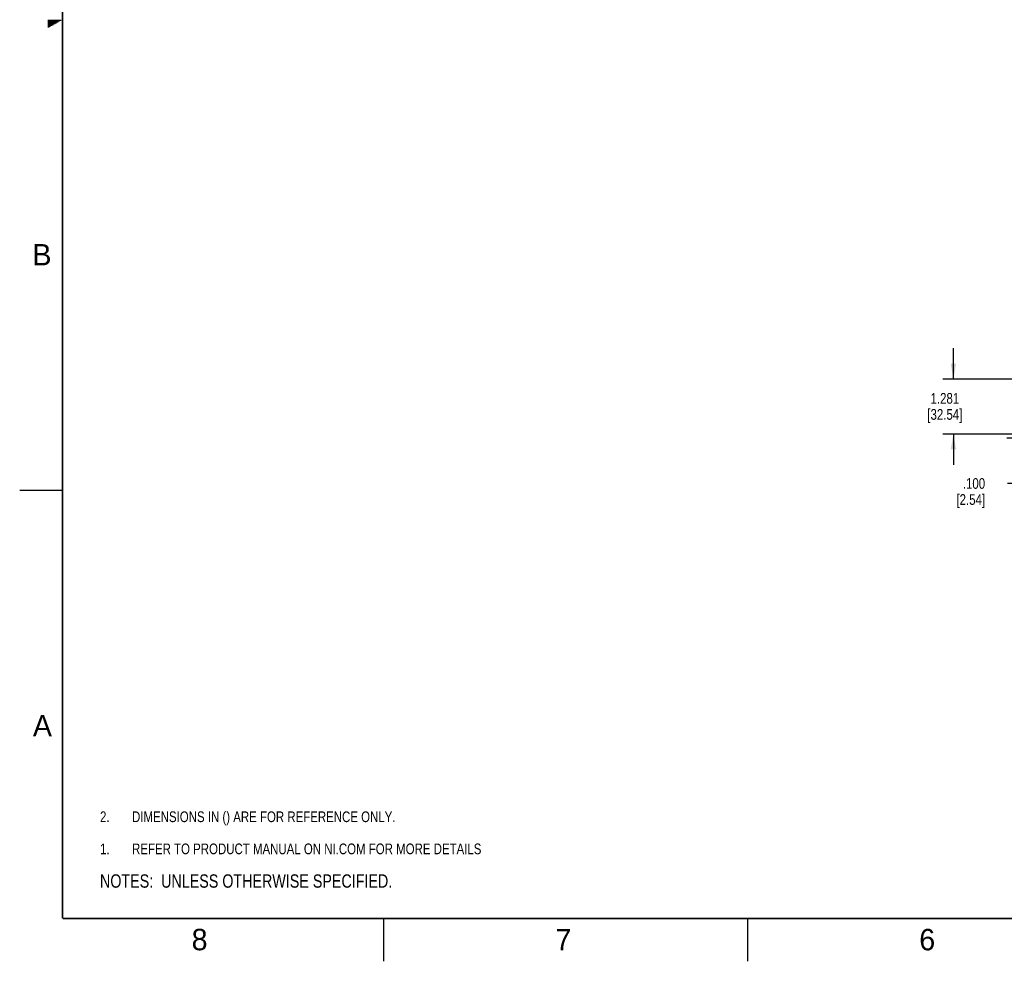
# Model space of a CAD drawing. Header units: inches. Extents: x 0 to 34, y 0 to 22.
# Tile 1 of 119: x 0 to 11.5, y 0 to 11. Entities that reach past the tile are written whole.
import ezdxf

# ---------------------------------------------------------------- set-up
doc = ezdxf.new("R2010")
doc.units = ezdxf.units.IN
doc.header["$LTSCALE"] = 1.87
doc.header["$MEASUREMENT"] = 0
doc.layers.get('0').update_dxf_attribs({"linetype": 'CONTINUOUS'})
doc.layers.add('DETAIL', color=7, linetype='CONTINUOUS')
doc.layers.add('DIMENSIONS', color=7, linetype='CONTINUOUS')
doc.styles.get("Standard").update_dxf_attribs({"font": 'txt', "width": 0.8})
doc.styles.add('TEXTSTYLE_2', font='txt')
doc.dimstyles.new('DIMSTYLE_1', dxfattribs={"dimtxt": 0.125, "dimasz": 0.18, "dimexe": 0.125, "dimexo": 0.0625, "dimgap": 0.0625, "dimtad": 0, "dimtih": 1, "dimtoh": 1, "dimdec": 3, "dimlfac": 2, "dimzin": 4, "dimdsep": 46, "dimtxsty": 'STANDARD', "dimblk": '_FILLED', "dimblk1": '_FILLED', "dimblk2": '_FILLED', "dimcen": 0.09, "dimadec": 0, "dimazin": 0, "dimtp": 0.001, "dimtm": 0.001, "dimtfac": 1, "dimtdec": 3, "dimtofl": 0, "dimtmove": 0, "dimatfit": 3, "dimldrblk": '_FILLED', "dimfxl": 1, "dimtolj": 1, "dimtzin": 4, "dimarcsym": 0})

# ---------------------------------------------------------------- blocks, each defined once
blk = doc.blocks.new('CUSTOM_NOTE_BL0', base_point=(3.625, 1.312))
at = {"color": 2, "linetype": 'CONTINUOUS', "width": 0.8}
for s, p in [('1.', (0.938, 1.25)), ('REFER TO PRODUCT MANUAL ON NI.COM FOR MORE DETAILS', (1.312, 1.25))]:
    blk.add_text(s, height=0.125, dxfattribs=at).set_placement(p)
blk = doc.blocks.new('_FILLED')
at = {"color": 0, "linetype": 'BYBLOCK'}
blk.add_solid([(0, 0), (-1, 0.174), (-1, -0.174)], dxfattribs=at)
blk = doc.blocks.new('*D7')
at = {"layer": 'DIMENSIONS', "color": 2, "linetype": 'CONTINUOUS'}
for p, q in [((11.652, 6.157), (11.652, 6.517)), ((13.305, 6.157), (11.527, 6.157)), ((13.305, 6.107), (11.527, 6.107)), ((11.652, 6.107), (11.652, 5.58)), ((11.652, 5.58), (11.534, 5.58))]:
    blk.add_line(p, q, dxfattribs=at)
at = {"layer": 'DIMENSIONS', "color": 2, "linetype": 'CONTINUOUS', "xscale": 0.18, "yscale": 0.18, "zscale": 0.18}
for p, rotation in [((11.652, 6.157), 270), ((11.652, 6.107), 90)]:
    blk.add_blockref('_FILLED', p, dxfattribs=dict(at, rotation=rotation))
at = {"layer": 'DIMENSIONS', "color": 2, "linetype": 'CONTINUOUS', "insert": (11.272, 5.642), "char_height": 0.125, "width": 0.6, "attachment_point": 3, "line_spacing_factor": 0.9}
blk.add_mtext('.100\\P[2.54]', dxfattribs=at)
blk = doc.blocks.new('*D8')
at = {"layer": 'DIMENSIONS', "color": 2, "linetype": 'CONTINUOUS'}
for p, q in [((10.902, 6.798), (10.902, 7.158)), ((13.277, 6.798), (10.777, 6.798)), ((13.305, 6.157), (10.777, 6.157)), ((10.902, 6.157), (10.902, 5.797))]:
    blk.add_line(p, q, dxfattribs=at)
at = {"layer": 'DIMENSIONS', "color": 2, "linetype": 'CONTINUOUS', "xscale": 0.18, "yscale": 0.18, "zscale": 0.18}
for p, rotation in [((10.902, 6.798), 270), ((10.902, 6.157), 90)]:
    blk.add_blockref('_FILLED', p, dxfattribs=dict(at, rotation=rotation))
at = {"layer": 'DIMENSIONS', "color": 2, "linetype": 'CONTINUOUS', "insert": (10.802, 6.636), "char_height": 0.125, "width": 0.7, "attachment_point": 2, "line_spacing_factor": 0.9}
blk.add_mtext('1.281\\P[32.54]', dxfattribs=at)
blk = doc.blocks.new('NOTES_HEADER_BL1', base_point=(3.1215, 0.9375))
at = {"layer": 'DETAIL', "color": 2, "linetype": 'CONTINUOUS', "width": 0.8}
blk.add_text('NOTES:  UNLESS OTHERWISE SPECIFIED.', height=0.156, dxfattribs=at).set_placement((0.9375, 0.8595))
blk = doc.blocks.new('DIMS_REF_BL2', base_point=(3.125, 1.687))
at = {"layer": 'DETAIL', "color": 2, "linetype": 'CONTINUOUS', "width": 0.8}
for s, p in [('2.', (0.938, 1.625)), ('DIMENSIONS IN () ARE FOR REFERENCE ONLY.', (1.312, 1.625))]:
    blk.add_text(s, height=0.125, dxfattribs=at).set_placement(p)

msp = doc.modelspace()

# ---------------------------------------------------------------- linework, layer by layer
at = {"color": 2, "linetype": 'CONTINUOUS'}
for p, q in [((0.33028, 10.99), (0.48268, 10.99)), ((0.33028, 10.98), (0.46536, 10.98)), ((0.33028, 10.97), (0.44804, 10.97)), ((0.33028, 10.96), (0.43072, 10.96)), ((0.33028, 10.95), (0.4134, 10.95)), ((0.33028, 10.94), (0.39608, 10.94)), ((0.33028, 10.93), (0.37876, 10.93)), ((0.33028, 10.92), (0.36144, 10.92)), ((0.33028, 10.91), (0.34412, 10.91)), ((0.00002, 5.5), (0.50002, 5.5)), ((4.25002, 0), (4.25002, 0.5)), ((8.50002, 0), (8.50002, 0.5))]:
    msp.add_line(p, q, dxfattribs=at)
at = {"color": 7, "linetype": 'CONTINUOUS', "const_width": 0.02}
for points in [[(0.50002, 21.5), (0.50002, 0.5)], [(0.50002, 0.5), (33.50002, 0.5)]]:
    msp.add_lwpolyline(points, dxfattribs=at)

# ---------------------------------------------------------------- block references
at = {"color": 2, "linetype": 'CONTINUOUS'}
msp.add_blockref('CUSTOM_NOTE_BL0', (3.62505, 1.31239), dxfattribs=at)
at = {"layer": 'DETAIL', "color": 2, "linetype": 'CONTINUOUS'}
for name, p in [('DIMS_REF_BL2', (3.12505, 1.68739)), ('NOTES_HEADER_BL1', (3.1215, 0.9375))]:
    msp.add_blockref(name, p, dxfattribs=at)

# ---------------------------------------------------------------- texts
at = {"color": 2, "linetype": 'CONTINUOUS', "char_height": 0.25, "width": 0.25, "attachment_point": 1, "line_spacing_factor": 0.9, "style": 'TEXTSTYLE_2'}
for s, insert in [('B', (0.14837, 8.37572)), ('A', (0.15407, 2.87607)), ('8', (2.00741, 0.37911)), ('7', (6.25527, 0.37866)), ('6', (10.50327, 0.37843))]:
    msp.add_mtext(s, dxfattribs=dict(at, insert=insert))

# ---------------------------------------------------------------- dimensions: what is measured, and where the dimension line sits
at = {"layer": 'DIMENSIONS', "color": 2, "linetype": 'CONTINUOUS'}
for base, p1, p2, picture, middle in [((10.90199, 6.79801), (13.36774, 6.15738), (13.33999, 6.79801), '*D8', (10.90199, 6.47967)), ((11.65199, 6.15738), (13.36774, 6.10738), (13.36774, 6.15738), '*D7', (11.17199, 5.48582))]:
    dim = msp.add_linear_dim(base=base, p1=p1, p2=p2, angle=90, dimstyle='DIMSTYLE_1', dxfattribs=at)
    dim.commit()
    dim.dimension.update_dxf_attribs({"geometry": picture, "text_midpoint": middle, "dimtype": 160})

doc.saveas('drawing.dxf')
